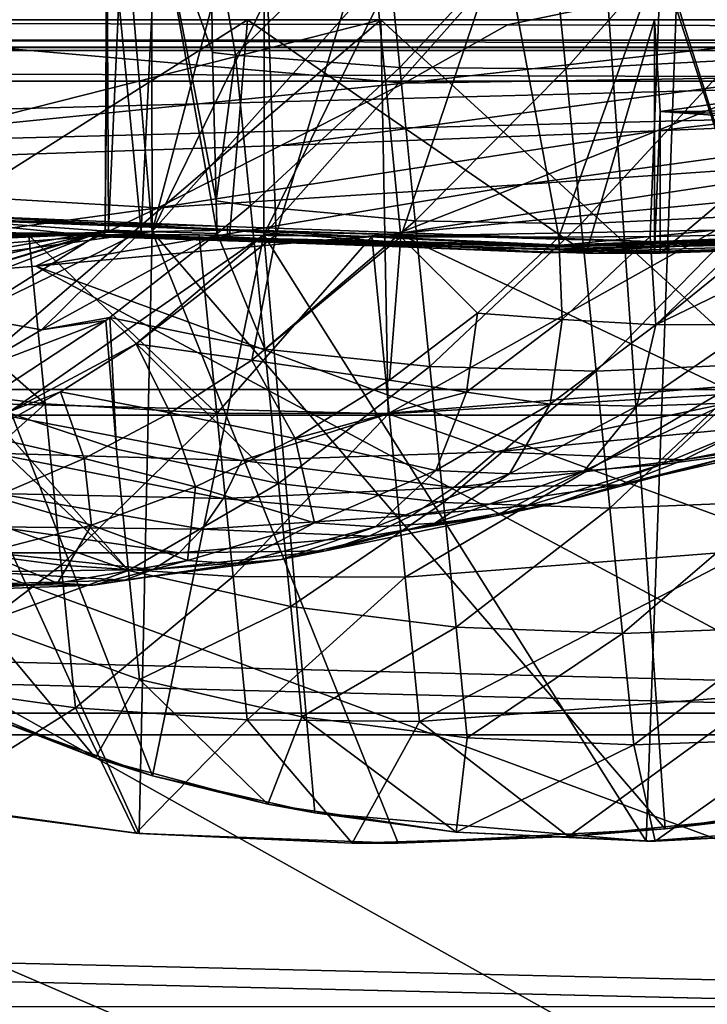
# Model space of a CAD drawing. Header units: metres. Extents: x -1204 to 0, y -809 to 0.
# Tile 107 of 118: x -241 to -183, y -136 to -52. Entities that reach past the tile are written whole.
import ezdxf

# ---------------------------------------------------------------- set-up
doc = ezdxf.new("R2010")
doc.units = ezdxf.units.M

msp = doc.modelspace()

# ---------------------------------------------------------------- linework, layer by layer
at = {"layer": 'Object 2'}
for points in [[(-10, -10, 90), (-602.021179, -625.846375, 90), (-1194.042358, -10, 90)], [(-594.006104, -626.560364, 90), (-602.021179, -625.846375, 90), (-10, -10, 90)], [(-585.781799, -628.854126, 90), (-594.006104, -626.560364, 90), (-10, -10, 90)], [(-577.802734, -632.855408, 90), (-585.781799, -628.854126, 90), (-10, -10, 90)], [(-10, -10, 90), (-570.615173, -638.481506, 90), (-577.802734, -632.855408, 90)], [(-317.021149, -753.244812, 90), (-570.615173, -638.481506, 90), (-10, -10, 90)], [(-10.00001, -794.032166, 90), (-317.021149, -753.244812, 90), (-10, -10, 90)], [(-16.021164, -15.81608, 2063.697266), (-1149.852295, -53.984955, 2063.697266), (-1188.021118, -15.81608, 2063.697266)], [(-54.190041, -53.984955, 2063.697266), (-1149.852295, -53.984955, 2063.697266), (-16.021164, -15.81608, 2063.697266)], [(-20.421591, -15.461353, 163.059708), (-469.693329, -52.230034, 163.059708), (-401.668549, -52.29002, 163.059708)], [(-401.668549, -52.29002, 163.059708), (-333.725525, -52.381508, 163.059708), (-20.421591, -15.461353, 163.059708)], [(-333.725525, -52.381508, 163.059708), (-267.446167, -52.509037, 163.059708), (-20.421591, -15.461353, 163.059708)], [(-20.421591, -15.461353, 163.059708), (-267.446167, -52.509037, 163.059708), (-200.119171, -52.689598, 163.059708)], [(-200.119171, -52.689598, 163.059708), (-165.851547, -52.806744, 163.059708), (-20.421591, -15.461353, 163.059708)], [(-193.144592, -28.609327, 763.338074), (-164.305542, -117.701057, 760.943542), (-172.717377, -26.032595, 763.352478)], [(-185.067749, -30.246122, 1279.58374), (-160.244461, -119.773697, 1277.18689), (-166.230347, -27.956736, 1279.593994)], [(-230.26123, -70.230324, 762.349976), (-186.763275, -120.877617, 760.918762), (-193.144592, -28.609327, 763.338074)], [(-193.144592, -28.609327, 763.338074), (-212.532089, -34.058826, 763.246216), (-230.26123, -70.230324, 762.349976)], [(-186.763275, -120.877617, 760.918762), (-164.305542, -117.701057, 760.943542), (-193.144592, -28.609327, 763.338074)], [(-220.772537, -70.488029, 1278.628784), (-188.366516, -121.920715, 1277.204712), (-185.067749, -30.246122, 1279.58374)], [(-185.067749, -30.246122, 1279.58374), (-203.365799, -35.287971, 1279.500366), (-220.772537, -70.488029, 1278.628784)], [(-188.366516, -121.920715, 1277.204712), (-160.244461, -119.773697, 1277.18689), (-185.067749, -30.246122, 1279.58374)], [(-212.532089, -34.058826, 763.246216), (-221.657578, -37.739269, 763.17395), (-230.26123, -70.230324, 762.349976)], [(-203.365799, -35.287971, 1279.500366), (-220.717728, -42.966534, 1279.345703), (-220.772537, -70.488029, 1278.628784)], [(-230.26123, -70.230324, 762.349976), (-221.657578, -37.739269, 763.17395), (-230.299698, -41.960037, 763.086304)], [(-234.248764, -70.115738, 994.730042), (-234.106812, -41.567787, 888.827332), (-233.952942, -41.584072, 1015.193848)], [(-234.248764, -70.115738, 994.730042), (-233.943115, -70.118805, 878.511047), (-234.106812, -41.567787, 888.827332)], [(-231.177917, -70.216606, 1110.908813), (-234.248764, -70.115738, 994.730042), (-233.952942, -41.584072, 1015.193848)], [(-233.943115, -70.118805, 878.511047), (-232.686691, -41.717052, 825.656799), (-234.106812, -41.567787, 888.827332)], [(-231.177917, -70.216606, 1110.908813), (-233.952942, -41.584072, 1015.193848), (-229.807343, -42.019474, 1141.493774)], [(-233.943115, -70.118805, 878.511047), (-230.26123, -70.230324, 762.349976), (-232.686691, -41.717052, 825.656799)], [(-230.26123, -70.230324, 762.349976), (-230.299698, -41.960037, 763.086304), (-232.686691, -41.717052, 825.656799)], [(-61.019341, -42.277069, 163.059708), (-61.019341, -52.277039, 163.059708), (-1143.019287, -42.277069, 163.059708)], [(-1143.019287, -42.277069, 163.059708), (-61.019341, -52.277039, 163.059708), (-1143.019287, -52.277039, 163.059708)], [(-1143.019287, -42.277069, 2063.059814), (-1143.019287, -52.277039, 2063.059814), (-61.019341, -42.277069, 2063.059814)], [(-1143.019287, -52.277039, 2063.059814), (-61.019341, -52.277039, 2063.059814), (-61.019341, -42.277069, 2063.059814)], [(-224.73317, -70.396637, 1226.949219), (-231.177917, -70.216606, 1110.908813), (-229.807343, -42.019474, 1141.493774)], [(-225.325531, -42.490788, 1218.369751), (-225.127319, -55.031933, 1221.27063), (-229.807343, -42.019474, 1141.493774)], [(-225.127319, -55.031933, 1221.27063), (-224.817749, -67.630089, 1225.740479), (-229.807343, -42.019474, 1141.493774)], [(-229.807343, -42.019474, 1141.493774), (-224.817749, -67.630089, 1225.740479), (-224.73317, -70.396637, 1226.949219)], [(-223.197433, -55.26424, 1220.909668), (-225.325531, -42.490788, 1218.369751), (-210.615326, -42.831387, 1215.723633)], [(-223.197433, -55.26424, 1220.909668), (-225.127319, -55.031933, 1221.27063), (-225.325531, -42.490788, 1218.369751)], [(-196.559311, -42.775139, 1214.223999), (-182.460556, -41.961746, 1213.55603), (-195.188065, -56.410816, 1217.464355)], [(-182.460556, -41.961746, 1213.55603), (-181.081757, -55.672455, 1216.873047), (-195.188065, -56.410816, 1217.464355)], [(-209.261032, -56.298569, 1218.792114), (-223.197433, -55.26424, 1220.909668), (-210.615326, -42.831387, 1215.723633)], [(-219.744217, -70.509094, 1290.770752), (-220.772537, -70.488029, 1278.628784), (-220.717728, -42.966534, 1279.345703)], [(-211.786362, -43.905422, 1373.149658), (-219.744217, -70.509094, 1290.770752), (-220.717728, -42.966534, 1279.345703)], [(-209.261032, -56.298569, 1218.792114), (-210.615326, -42.831387, 1215.723633), (-196.559311, -42.775139, 1214.223999)], [(-195.188065, -56.410816, 1217.464355), (-209.261032, -56.298569, 1218.792114), (-196.559311, -42.775139, 1214.223999)], [(-209.168228, -70.664635, 1396.878906), (-219.744217, -70.509094, 1290.770752), (-211.786362, -43.905422, 1373.149658)], [(-200.554016, -45.086338, 1467.431152), (-209.168228, -70.664635, 1396.878906), (-211.786362, -43.905422, 1373.149658)], [(-195.767563, -70.702171, 1502.667603), (-209.168228, -70.664635, 1396.878906), (-200.554016, -45.086338, 1467.431152)], [(-187.089005, -46.502922, 1561.419678), (-195.767563, -70.702171, 1502.667603), (-200.554016, -45.086338, 1467.431152)], [(-188.01088, -70.639572, 1555.418579), (-195.767563, -70.702171, 1502.667603), (-187.089005, -46.502922, 1561.419678)], [(-179.551773, -70.502205, 1608.061279), (-188.01088, -70.639572, 1555.418579), (-187.089005, -46.502922, 1561.419678)], [(-179.551773, -70.502205, 1608.061279), (-187.089005, -46.502922, 1561.419678), (-171.40094, -48.135128, 1655.062378)], [(-51.719181, -51.514099, 2065.953125), (-1152.32312, -51.514099, 2065.953125), (-54.779949, -54.574863, 2076.827881)], [(-1152.32312, -51.514099, 2065.953125), (-1149.262329, -54.574863, 2076.827881), (-54.779949, -54.574863, 2076.827881)], [(-1143.019287, -52.277039, 2063.059814), (-592.221802, -52.277039, 2035.05957), (-61.019341, -52.277039, 2063.059814)], [(-61.019341, -52.277039, 163.059708), (-606.323853, -52.2771, 178.815674), (-1143.019287, -52.277039, 163.059708)], [(-579.647461, -52.277081, 180.079239), (-606.323853, -52.2771, 178.815674), (-61.019341, -52.277039, 163.059708)], [(-592.221802, -52.277039, 2035.05957), (-530.419067, -52.277027, 2033.819946), (-61.019341, -52.277039, 2063.059814)], [(-553.259033, -52.277065, 183.603622), (-579.647461, -52.277081, 180.079239), (-61.019341, -52.277039, 163.059708)], [(-527.484924, -52.277077, 189.304047), (-553.259033, -52.277065, 183.603622), (-61.019341, -52.277039, 163.059708)], [(-61.019341, -52.277039, 2063.059814), (-530.419067, -52.277027, 2033.819946), (-210.875702, -52.277069, 2039.214233)], [(-530.419067, -52.277027, 2033.819946), (-468.711304, -52.277031, 2030.107056), (-210.875702, -52.277069, 2039.214233)], [(-256.563019, -52.277069, 206.237686), (-527.484924, -52.277077, 189.304047), (-61.019341, -52.277039, 163.059708)], [(-210.875702, -52.277069, 2039.214233), (-468.711304, -52.277031, 2030.107056), (-278.17038, -52.277069, 2029.386353)], [(-267.446167, -52.509037, 163.059708), (-283.072998, -65.092171, 141.089432), (-208.878586, -57.635845, 152.33461)], [(-210.875702, -52.277069, 2039.214233), (-278.17038, -52.277069, 2029.386353), (-267.775208, -66.672073, 2028.636108)], [(-248.685623, -84.685059, 2028.494751), (-210.875702, -52.277069, 2039.214233), (-267.775208, -66.672073, 2028.636108)], [(-200.119171, -52.689598, 163.059708), (-267.446167, -52.509037, 163.059708), (-208.878586, -57.635845, 152.33461)], [(-61.019341, -52.277039, 163.059708), (-222.15715, -52.277069, 203.440186), (-256.563019, -52.277069, 206.237686)], [(-256.563019, -52.277069, 206.237686), (-222.15715, -52.277069, 203.440186), (-250.390213, -70.14772, 205.591843)], [(-222.15715, -52.277069, 203.440186), (-223.718063, -71.016754, 203.528641), (-250.390213, -70.14772, 205.591843)], [(-210.875702, -52.277069, 2039.214233), (-248.685623, -84.685059, 2028.494751), (-210.236877, -85.672096, 2033.360474)], [(-223.718063, -71.016754, 203.528641), (-222.15715, -52.277069, 203.440186), (-193.465149, -72.058563, 202.306137)], [(-187.65834, -52.277069, 202.238358), (-222.15715, -52.277069, 203.440186), (-61.019341, -52.277039, 163.059708)], [(-222.15715, -52.277069, 203.440186), (-187.65834, -52.277069, 202.238358), (-193.465149, -72.058563, 202.306137)], [(-210.875702, -52.277069, 2039.214233), (-143.068665, -52.277069, 2044.445557), (-61.019341, -52.277039, 2063.059814)], [(-143.068665, -52.277069, 2044.445557), (-210.875702, -52.277069, 2039.214233), (-176.46283, -83.742516, 2036.884521)], [(-176.46283, -83.742516, 2036.884521), (-210.875702, -52.277069, 2039.214233), (-210.236877, -85.672096, 2033.360474)], [(-193.465149, -72.058563, 202.306137), (-187.65834, -52.277069, 202.238358), (-187.65834, -72.048843, 202.238358)], [(-131.164246, -52.277069, 204.764084), (-187.65834, -52.277069, 202.238358), (-61.019341, -52.277039, 163.059708)], [(-131.164246, -52.277069, 204.764084), (-187.186584, -60.045624, 202.235367), (-187.65834, -52.277069, 202.238358)], [(-187.186584, -60.045624, 202.235367), (-187.65834, -72.048843, 202.238358), (-187.65834, -52.277069, 202.238358)], [(-160.290649, -61.903255, 202.734772), (-187.186584, -60.045624, 202.235367), (-131.164246, -52.277069, 204.764084)], [(-200.119171, -52.689598, 163.059708), (-208.878586, -57.635845, 152.33461), (-165.851547, -52.806744, 163.059708)], [(-208.878586, -57.635845, 152.33461), (-176.124359, -57.126846, 152.187149), (-165.851547, -52.806744, 163.059708)], [(-1146.364624, -57.472641, 2076.088623), (-1149.852295, -53.984955, 2063.697266), (-57.677727, -57.472641, 2076.088623)], [(-1149.852295, -53.984955, 2063.697266), (-54.190041, -53.984955, 2063.697266), (-57.677727, -57.472641, 2076.088623)], [(-54.779949, -54.574863, 2076.827881), (-1149.262329, -54.574863, 2076.827881), (-1148.975098, -54.857471, 2077.832031)], [(-1148.975098, -54.857471, 2077.832031), (-55.067207, -54.857471, 2077.832031), (-54.779949, -54.574863, 2076.827881)], [(-1141.604492, -83.627754, 2097.01001), (-55.067207, -54.857471, 2077.832031), (-1148.975098, -54.857471, 2077.832031)], [(-62.437889, -83.627754, 2097.01001), (-55.067207, -54.857471, 2077.832031), (-1141.604492, -83.627754, 2097.01001)], [(-224.817749, -67.630089, 1225.740479), (-225.127319, -55.031933, 1221.27063), (-223.197433, -55.26424, 1220.909668)], [(-221.912445, -68.042145, 1225.269531), (-224.817749, -67.630089, 1225.740479), (-223.197433, -55.26424, 1220.909668)], [(-221.912445, -68.042145, 1225.269531), (-223.197433, -55.26424, 1220.909668), (-209.261032, -56.298569, 1218.792114)], [(-195.188065, -56.410816, 1217.464355), (-181.081757, -55.672455, 1216.873047), (-193.864731, -69.569969, 1222.319702)], [(-181.081757, -55.672455, 1216.873047), (-179.751846, -68.897049, 1221.813477), (-193.864731, -69.569969, 1222.319702)], [(-207.952484, -69.310791, 1223.456543), (-221.912445, -68.042145, 1225.269531), (-209.261032, -56.298569, 1218.792114)], [(-207.952484, -69.310791, 1223.456543), (-209.261032, -56.298569, 1218.792114), (-195.188065, -56.410816, 1217.464355)], [(-193.864731, -69.569969, 1222.319702), (-207.952484, -69.310791, 1223.456543), (-195.188065, -56.410816, 1217.464355)], [(-143.372101, -56.569725, 152.015396), (-176.124359, -57.126846, 152.187149), (-187.471436, -61.680683, 140.713791)], [(-155.618546, -60.33168, 140.541092), (-143.372101, -56.569725, 152.015396), (-187.471436, -61.680683, 140.713791)], [(-1146.364624, -57.472641, 2076.088623), (-57.677727, -57.472641, 2076.088623), (-1139.281494, -85.806732, 2094.976074)], [(-57.677727, -57.472641, 2076.088623), (-64.760849, -85.806732, 2094.976074), (-1139.281494, -85.806732, 2094.976074)], [(-176.124359, -57.126846, 152.187149), (-219.33197, -62.921482, 140.86116), (-187.471436, -61.680683, 140.713791)], [(-208.878586, -57.635845, 152.33461), (-219.33197, -62.921482, 140.86116), (-176.124359, -57.126846, 152.187149)], [(-208.878586, -57.635845, 152.33461), (-283.072998, -65.092171, 141.089432), (-219.33197, -62.921482, 140.86116)], [(-187.186584, -60.045624, 202.235367), (-187.186584, -72.045097, 202.235367), (-187.65834, -72.048843, 202.238358)], [(-163.203461, -71.26725, 256.404907), (-187.186584, -72.045097, 202.235367), (-172.798721, -59.920059, 233.856369)], [(-172.798721, -59.920059, 233.856369), (-187.186584, -72.045097, 202.235367), (-187.186584, -60.045624, 202.235367)], [(-172.798721, -59.920059, 233.856369), (-187.186584, -60.045624, 202.235367), (-143.740799, -61.484669, 252.173111)], [(-143.740799, -61.484669, 252.173111), (-187.186584, -60.045624, 202.235367), (-160.290649, -61.903255, 202.734772)], [(-187.471436, -61.680683, 140.713791), (-198.813522, -66.23291, 129.234833), (-155.618546, -60.33168, 140.541092)], [(-198.813522, -66.23291, 129.234833), (-167.859604, -64.090828, 129.060028), (-155.618546, -60.33168, 140.541092)], [(-219.33197, -62.921482, 140.86116), (-229.780869, -68.206291, 129.383224), (-187.471436, -61.680683, 140.713791)], [(-229.780869, -68.206291, 129.383224), (-198.813522, -66.23291, 129.234833), (-187.471436, -61.680683, 140.713791)], [(-283.072998, -65.092171, 141.089432), (-229.780869, -68.206291, 129.383224), (-219.33197, -62.921482, 140.86116)], [(-198.813522, -66.23291, 129.234833), (-209.42363, -70.397537, 118.794266), (-167.859604, -64.090828, 129.060028)], [(-209.42363, -70.397537, 118.794266), (-178.64003, -67.420189, 118.846237), (-167.859604, -64.090828, 129.060028)], [(-283.072998, -65.092171, 141.089432), (-300.968048, -77.99707, 118.661613), (-229.780869, -68.206291, 129.383224)], [(-229.780869, -68.206291, 129.383224), (-240.123306, -73.158218, 118.746078), (-198.813522, -66.23291, 129.234833)], [(-240.123306, -73.158218, 118.746078), (-209.42363, -70.397537, 118.794266), (-198.813522, -66.23291, 129.234833)], [(-224.73317, -70.396637, 1226.949219), (-224.817749, -67.630089, 1225.740479), (-221.912445, -68.042145, 1225.269531)], [(-178.64003, -67.420189, 118.846237), (-209.42363, -70.397537, 118.794266), (-78.372498, -132.380936, 117.712341)], [(-300.968048, -77.99707, 118.661613), (-240.123306, -73.158218, 118.746078), (-229.780869, -68.206291, 129.383224)], [(-220.688736, -80.210655, 1231.131592), (-224.73317, -70.396637, 1226.949219), (-221.912445, -68.042145, 1225.269531)], [(-220.688736, -80.210655, 1231.131592), (-221.912445, -68.042145, 1225.269531), (-207.952484, -69.310791, 1223.456543)], [(-237.463623, -70.354691, 664.56189), (-262.123352, -70.332756, 664.562439), (-250.369675, -69.0886, 564.737549)], [(-250.369675, -69.029884, 364.343201), (-223.855698, -70.058678, 364.34436), (-250.369675, -68.711884, 464.54068)], [(-223.855698, -70.058678, 364.34436), (-223.855698, -69.788551, 464.540619), (-250.369675, -68.711884, 464.54068)], [(-250.369675, -68.711884, 464.54068), (-223.855698, -69.788551, 464.540619), (-250.369675, -69.0886, 564.737549)], [(-223.855698, -70.058678, 364.34436), (-250.369675, -69.029884, 364.343201), (-223.855698, -70.918816, 264.160309)], [(-223.855698, -70.918816, 264.160309), (-250.369675, -69.029884, 364.343201), (-250.369675, -70.04245, 264.160095)], [(-223.855698, -70.108559, 564.736389), (-237.463623, -70.354691, 664.56189), (-250.369675, -69.0886, 564.737549)], [(-223.855698, -69.788551, 464.540619), (-223.855698, -70.108559, 564.736389), (-250.369675, -69.0886, 564.737549)], [(-206.70903, -81.675758, 1229.64917), (-220.688736, -80.210655, 1231.131592), (-207.952484, -69.310791, 1223.456543)], [(-206.70903, -81.675758, 1229.64917), (-207.952484, -69.310791, 1223.456543), (-193.864731, -69.569969, 1222.319702)], [(-193.864731, -69.569969, 1222.319702), (-179.751846, -68.897049, 1221.813477), (-192.608887, -82.058136, 1228.719482)], [(-179.751846, -68.897049, 1221.813477), (-178.490494, -81.440071, 1228.305542), (-192.608887, -82.058136, 1228.719482)], [(-230.26123, -70.230324, 762.349976), (-233.943115, -70.118805, 878.511047), (-253.563034, -73.432732, 814.112305)], [(-253.563034, -73.432732, 814.112305), (-233.943115, -70.118805, 878.511047), (-252.939392, -74.575821, 867.177368)], [(-233.943115, -70.118805, 878.511047), (-251.84726, -75.500259, 920.247742), (-252.939392, -74.575821, 867.177368)], [(-233.943115, -70.118805, 878.511047), (-234.248764, -70.115738, 994.730042), (-251.84726, -75.500259, 920.247742)], [(-234.248764, -70.115738, 994.730042), (-250.296158, -76.229965, 973.29071), (-251.84726, -75.500259, 920.247742)], [(-250.390213, -70.14772, 205.591843), (-223.855698, -71.00824, 256.404907), (-250.369675, -70.14772, 256.404907)], [(-250.390213, -70.14772, 205.591843), (-223.718063, -71.016754, 203.528641), (-223.855698, -71.00824, 256.404907)], [(-250.369675, -70.14772, 256.404907), (-223.855698, -71.00824, 256.404907), (-250.369675, -70.04245, 264.160095)], [(-250.369675, -70.04245, 264.160095), (-223.855698, -71.00824, 256.404907), (-223.855698, -70.918816, 264.160309)], [(-250.296158, -76.229965, 973.29071), (-234.248764, -70.115738, 994.730042), (-245.848083, -77.436874, 1079.070068)], [(-234.248764, -70.115738, 994.730042), (-231.177917, -70.216606, 1110.908813), (-245.848083, -77.436874, 1079.070068)], [(-196.666992, -72.039574, 664.517761), (-237.463623, -70.354691, 664.56189), (-223.855698, -70.108559, 564.736389)], [(-223.855698, -70.058678, 364.34436), (-186.447815, -71.123558, 464.540558), (-223.855698, -69.788551, 464.540619)], [(-186.447815, -71.123558, 464.540558), (-223.855698, -70.108559, 564.736389), (-223.855698, -69.788551, 464.540619)], [(-186.447815, -71.123558, 464.540558), (-223.855698, -70.058678, 364.34436), (-186.447815, -71.97126, 264.160614)], [(-186.447815, -71.97126, 264.160614), (-223.855698, -70.058678, 364.34436), (-223.855698, -70.918816, 264.160309)], [(-186.447815, -71.123558, 464.540558), (-196.666992, -72.039574, 664.517761), (-223.855698, -70.108559, 564.736389)], [(-211.6362, -70.633125, 706.385925), (-182.470291, -70.101601, 706.866089), (-210.168411, -85.626221, 714.503357)], [(-182.470291, -70.101601, 706.866089), (-211.6362, -70.633125, 706.385925), (-195.585052, -71.375412, 683.543518)], [(-210.168411, -85.626221, 714.503357), (-182.470291, -70.101601, 706.866089), (-181.05304, -83.322212, 714.227722)], [(-192.608887, -82.058136, 1228.719482), (-206.70903, -81.675758, 1229.64917), (-193.864731, -69.569969, 1222.319702)], [(-155.860367, -70.801498, 664.550293), (-196.666992, -72.039574, 664.517761), (-149.067657, -69.657883, 464.540466)], [(-196.666992, -72.039574, 664.517761), (-186.447815, -71.123558, 464.540558), (-149.067657, -69.657883, 464.540466)], [(-155.522751, -70.306091, 674.062012), (-155.355576, -70.059265, 678.817993), (-195.848679, -71.536713, 678.786621)], [(-195.848679, -71.536713, 678.786621), (-155.355576, -70.059265, 678.817993), (-195.714035, -71.454117, 681.164917)], [(-155.355576, -70.059265, 678.817993), (-155.272766, -69.936386, 681.196045), (-195.714035, -71.454117, 681.164917)], [(-195.714035, -71.454117, 681.164917), (-155.272766, -69.936386, 681.196045), (-195.647552, -71.413391, 682.354126)], [(-155.272766, -69.936386, 681.196045), (-155.231903, -69.875336, 682.385132), (-195.647552, -71.413391, 682.354126)], [(-195.647552, -71.413391, 682.354126), (-155.231903, -69.875336, 682.385132), (-195.614883, -71.393433, 682.948792)], [(-155.231903, -69.875336, 682.385132), (-155.211868, -69.845078, 682.979675), (-195.614883, -71.393433, 682.948792)], [(-195.614883, -71.393433, 682.948792), (-155.211868, -69.845078, 682.979675), (-195.598969, -71.383743, 683.246094)], [(-155.211868, -69.845078, 682.979675), (-155.202118, -69.830132, 683.276978), (-195.598969, -71.383743, 683.246094)], [(-195.598969, -71.383743, 683.246094), (-155.202118, -69.830132, 683.276978), (-195.591293, -71.379097, 683.394836)], [(-155.197449, -69.8228, 683.425659), (-195.585052, -71.375412, 683.543518), (-195.591293, -71.379097, 683.394836)], [(-155.202118, -69.830132, 683.276978), (-155.197449, -69.8228, 683.425659), (-195.591293, -71.379097, 683.394836)], [(-155.19371, -69.816109, 683.574341), (-195.585052, -71.375412, 683.543518), (-155.197449, -69.8228, 683.425659)], [(-155.19371, -69.816109, 683.574341), (-182.470291, -70.101601, 706.866089), (-195.585052, -71.375412, 683.543518)], [(-149.067657, -69.657883, 464.540466), (-186.447815, -71.123558, 464.540558), (-145.741074, -69.746788, 301.147858)], [(-186.447815, -71.97126, 264.160614), (-163.203461, -71.26725, 256.404907), (-145.741074, -69.746788, 301.147858)], [(-145.741074, -69.746788, 301.147858), (-186.447815, -71.123558, 464.540558), (-186.447815, -71.97126, 264.160614)], [(-285.211304, -72.45475, 678.783386), (-261.2435, -70.578888, 674.066467), (-236.339081, -70.440811, 678.820374)], [(-285.211304, -72.45475, 678.783386), (-236.339081, -70.440811, 678.820374), (-284.959351, -72.56263, 681.160339)], [(-284.959351, -72.56263, 681.160339), (-236.339081, -70.440811, 678.820374), (-236.153702, -70.456757, 681.197021)], [(-284.834808, -72.617561, 682.348877), (-284.959351, -72.56263, 681.160339), (-236.153702, -70.456757, 681.197021)], [(-284.834808, -72.617561, 682.348877), (-236.153702, -70.456757, 681.197021), (-236.062119, -70.465492, 682.385376)], [(-284.773529, -72.645729, 682.943237), (-284.834808, -72.617561, 682.348877), (-236.062119, -70.465492, 682.385376)], [(-284.773529, -72.645729, 682.943237), (-236.062119, -70.465492, 682.385376), (-236.017105, -70.470398, 682.979675)], [(-284.743622, -72.660309, 683.240479), (-284.773529, -72.645729, 682.943237), (-236.017105, -70.470398, 682.979675)], [(-284.743622, -72.660309, 683.240479), (-236.017105, -70.470398, 682.979675), (-235.995148, -70.473236, 683.276855)], [(-284.729156, -72.667953, 683.38916), (-284.743622, -72.660309, 683.240479), (-235.995148, -70.473236, 683.276855)], [(-284.729156, -72.667953, 683.38916), (-235.995148, -70.473236, 683.276855), (-235.984558, -70.474922, 683.425415)], [(-260.378906, -70.836922, 683.571777), (-284.729156, -72.667953, 683.38916), (-235.984558, -70.474922, 683.425415)], [(-262.123352, -70.332756, 664.562439), (-237.463623, -70.354691, 664.56189), (-261.683929, -70.45549, 669.314392)], [(-237.463623, -70.354691, 664.56189), (-237.088516, -70.382545, 669.314636), (-261.683929, -70.45549, 669.314392)], [(-261.683929, -70.45549, 669.314392), (-237.088516, -70.382545, 669.314636), (-261.2435, -70.578888, 674.066467)], [(-237.088516, -70.382545, 669.314636), (-236.712921, -70.411072, 674.067444), (-261.2435, -70.578888, 674.066467)], [(-261.2435, -70.578888, 674.066467), (-236.712921, -70.411072, 674.067444), (-236.339081, -70.440811, 678.820374)], [(-235.984558, -70.474922, 683.425415), (-235.975861, -70.47789, 683.574036), (-260.378906, -70.836922, 683.571777)], [(-235.975861, -70.47789, 683.574036), (-240.700684, -70.562172, 708.823303), (-260.378906, -70.836922, 683.571777)], [(-260.378906, -70.836922, 683.571777), (-240.700684, -70.562172, 708.823303), (-254.862625, -71.172005, 711.637573)], [(-254.862625, -71.172005, 711.637573), (-240.700684, -70.562172, 708.823303), (-239.310577, -84.834229, 716.245911)], [(-253.710861, -72.084984, 762.362244), (-230.26123, -70.230324, 762.349976), (-253.563034, -73.432732, 814.112305)], [(-253.710861, -72.084984, 762.362244), (-231.354294, -121.278793, 761.023438), (-230.26123, -70.230324, 762.349976)], [(-245.848083, -77.436874, 1079.070068), (-231.177917, -70.216606, 1110.908813), (-239.623795, -78.559494, 1184.903076)], [(-242.26416, -85.4701, 1278.2948), (-230.215027, -116.374176, 1277.458618), (-220.772537, -70.488029, 1278.628784)], [(-242.26416, -85.4701, 1278.2948), (-220.772537, -70.488029, 1278.628784), (-231.609344, -79.751343, 1290.754761)], [(-226.268372, -70.488884, 707.142151), (-240.700684, -70.562172, 708.823303), (-235.975861, -70.47789, 683.574036)], [(-240.700684, -70.562172, 708.823303), (-226.268372, -70.488884, 707.142151), (-224.762268, -85.643173, 715.180176)], [(-240.700684, -70.562172, 708.823303), (-224.762268, -85.643173, 715.180176), (-239.310577, -84.834229, 716.245911)], [(-209.42363, -70.397537, 118.794266), (-240.123306, -73.158218, 118.746078), (-78.372498, -132.380936, 117.712341)], [(-231.177917, -70.216606, 1110.908813), (-224.73317, -70.396637, 1226.949219), (-239.623795, -78.559494, 1184.903076)], [(-239.623795, -78.559494, 1184.903076), (-224.73317, -70.396637, 1226.949219), (-233.82579, -77.506737, 1233.038452)], [(-237.088516, -70.382545, 669.314636), (-237.463623, -70.354691, 664.56189), (-196.666992, -72.039574, 664.517761)], [(-236.712921, -70.411072, 674.067444), (-237.088516, -70.382545, 669.314636), (-196.12027, -71.703522, 674.030273)], [(-196.12027, -71.703522, 674.030273), (-237.088516, -70.382545, 669.314636), (-196.666992, -72.039574, 664.517761)], [(-236.339081, -70.440811, 678.820374), (-236.712921, -70.411072, 674.067444), (-196.12027, -71.703522, 674.030273)], [(-236.153702, -70.456757, 681.197021), (-236.339081, -70.440811, 678.820374), (-195.848679, -71.536713, 678.786621)], [(-236.339081, -70.440811, 678.820374), (-196.12027, -71.703522, 674.030273), (-195.848679, -71.536713, 678.786621)], [(-236.062119, -70.465492, 682.385376), (-236.153702, -70.456757, 681.197021), (-195.714035, -71.454117, 681.164917)], [(-236.153702, -70.456757, 681.197021), (-195.848679, -71.536713, 678.786621), (-195.714035, -71.454117, 681.164917)], [(-236.017105, -70.470398, 682.979675), (-236.062119, -70.465492, 682.385376), (-195.647552, -71.413391, 682.354126)], [(-236.062119, -70.465492, 682.385376), (-195.714035, -71.454117, 681.164917), (-195.647552, -71.413391, 682.354126)], [(-235.995148, -70.473236, 683.276855), (-236.017105, -70.470398, 682.979675), (-195.614883, -71.393433, 682.948792)], [(-236.017105, -70.470398, 682.979675), (-195.647552, -71.413391, 682.354126), (-195.614883, -71.393433, 682.948792)], [(-235.984558, -70.474922, 683.425415), (-235.995148, -70.473236, 683.276855), (-195.598969, -71.383743, 683.246094)], [(-235.995148, -70.473236, 683.276855), (-195.614883, -71.393433, 682.948792), (-195.598969, -71.383743, 683.246094)], [(-195.591293, -71.379097, 683.394836), (-215.786438, -71.109047, 683.554382), (-235.984558, -70.474922, 683.425415)], [(-215.786438, -71.109047, 683.554382), (-235.975861, -70.47789, 683.574036), (-235.984558, -70.474922, 683.425415)], [(-195.591293, -71.379097, 683.394836), (-235.984558, -70.474922, 683.425415), (-195.598969, -71.383743, 683.246094)], [(-215.786438, -71.109047, 683.554382), (-226.268372, -70.488884, 707.142151), (-235.975861, -70.47789, 683.574036)], [(-233.82579, -77.506737, 1233.038452), (-224.73317, -70.396637, 1226.949219), (-220.688736, -80.210655, 1231.131592)], [(-231.609344, -79.751343, 1290.754761), (-220.772537, -70.488029, 1278.628784), (-219.744217, -70.509094, 1290.770752)], [(-231.609344, -79.751343, 1290.754761), (-219.744217, -70.509094, 1290.770752), (-221.78627, -81.139977, 1396.589722)], [(-231.354294, -121.278793, 761.023438), (-209.398712, -122.085617, 760.94574), (-230.26123, -70.230324, 762.349976)], [(-230.26123, -70.230324, 762.349976), (-209.398712, -122.085617, 760.94574), (-186.763275, -120.877617, 760.918762)], [(-230.215027, -116.374176, 1277.458618), (-216.465408, -119.536018, 1277.340332), (-220.772537, -70.488029, 1278.628784)], [(-226.268372, -70.488884, 707.142151), (-211.6362, -70.633125, 706.385925), (-224.762268, -85.643173, 715.180176)], [(-211.6362, -70.633125, 706.385925), (-226.268372, -70.488884, 707.142151), (-215.786438, -71.109047, 683.554382)], [(-224.762268, -85.643173, 715.180176), (-211.6362, -70.633125, 706.385925), (-210.168411, -85.626221, 714.503357)], [(-223.855698, -71.00824, 256.404907), (-186.447815, -72.038322, 256.404907), (-223.855698, -70.918816, 264.160309)], [(-223.855698, -70.918816, 264.160309), (-186.447815, -72.038322, 256.404907), (-186.447815, -71.97126, 264.160614)], [(-219.744217, -70.509094, 1290.770752), (-209.168228, -70.664635, 1396.878906), (-221.78627, -81.139977, 1396.589722)], [(-221.78627, -81.139977, 1396.589722), (-209.168228, -70.664635, 1396.878906), (-210.130814, -82.839462, 1502.37146)], [(-220.772537, -70.488029, 1278.628784), (-216.465408, -119.536018, 1277.340332), (-188.366516, -121.920715, 1277.204712)], [(-195.585052, -71.375412, 683.543518), (-211.6362, -70.633125, 706.385925), (-215.786438, -71.109047, 683.554382)], [(-209.168228, -70.664635, 1396.878906), (-202.663315, -77.135124, 1502.357544), (-210.130814, -82.839462, 1502.37146)], [(-209.168228, -70.664635, 1396.878906), (-195.767563, -70.702171, 1502.667603), (-202.663315, -77.135124, 1502.357544)], [(-195.767563, -70.702171, 1502.667603), (-195.473221, -77.677116, 1555.223633), (-202.663315, -77.135124, 1502.357544)], [(-196.666992, -72.039574, 664.517761), (-155.860367, -70.801498, 664.550293), (-196.12027, -71.703522, 674.030273)], [(-155.860367, -70.801498, 664.550293), (-155.522751, -70.306091, 674.062012), (-196.12027, -71.703522, 674.030273)], [(-196.12027, -71.703522, 674.030273), (-155.522751, -70.306091, 674.062012), (-195.848679, -71.536713, 678.786621)], [(-195.767563, -70.702171, 1502.667603), (-188.01088, -70.639572, 1555.418579), (-195.473221, -77.677116, 1555.223633)], [(-188.01088, -70.639572, 1555.418579), (-187.530289, -78.121201, 1608.061401), (-195.473221, -77.677116, 1555.223633)], [(-188.01088, -70.639572, 1555.418579), (-179.551773, -70.502205, 1608.061279), (-187.530289, -78.121201, 1608.061401)], [(-178.075516, -70.475227, 1616.831665), (-171.364548, -70.301308, 1655.198608), (-187.530289, -78.121201, 1608.061401)], [(-187.530289, -78.121201, 1608.061401), (-171.364548, -70.301308, 1655.198608), (-179.067734, -78.107597, 1662.707764)], [(-179.551773, -70.502205, 1608.061279), (-178.075516, -70.475227, 1616.831665), (-187.530289, -78.121201, 1608.061401)], [(-254.862625, -71.172005, 711.637573), (-239.310577, -84.834229, 716.245911), (-253.738297, -83.096649, 717.745605)], [(-223.718063, -71.016754, 203.528641), (-186.447815, -72.038322, 256.404907), (-223.855698, -71.00824, 256.404907)], [(-223.718063, -71.016754, 203.528641), (-193.465149, -72.058563, 202.306137), (-186.447815, -72.038322, 256.404907)], [(-195.585052, -71.375412, 683.543518), (-215.786438, -71.109047, 683.554382), (-195.591293, -71.379097, 683.394836)], [(-193.465149, -72.058563, 202.306137), (-163.203461, -71.26725, 256.404907), (-186.447815, -72.038322, 256.404907)], [(-187.186584, -72.045097, 202.235367), (-163.203461, -71.26725, 256.404907), (-193.465149, -72.058563, 202.306137)], [(-186.447815, -72.038322, 256.404907), (-163.203461, -71.26725, 256.404907), (-186.447815, -71.97126, 264.160614)], [(-253.710861, -72.084984, 762.362244), (-251.758255, -118.492004, 761.148682), (-231.354294, -121.278793, 761.023438)], [(-187.65834, -72.048843, 202.238358), (-187.186584, -72.045097, 202.235367), (-193.465149, -72.058563, 202.306137)], [(-240.123306, -73.158218, 118.746078), (-300.968048, -77.99707, 118.661613), (-75.01664, -161.387802, 117.206024)], [(-78.372498, -132.380936, 117.712341), (-240.123306, -73.158218, 118.746078), (-75.01664, -161.387802, 117.206024)], [(-239.623795, -78.559494, 1184.903076), (-246.045151, -82.294876, 1184.893921), (-245.848083, -77.436874, 1079.070068)], [(-233.82579, -77.506737, 1233.038452), (-234.181702, -77.763115, 1233.295044), (-239.623795, -78.559494, 1184.903076)], [(-233.286179, -88.68718, 1240.01416), (-234.181702, -77.763115, 1233.295044), (-233.82579, -77.506737, 1233.038452)], [(-219.543839, -91.59565, 1238.412109), (-233.286179, -88.68718, 1240.01416), (-233.82579, -77.506737, 1233.038452)], [(-219.543839, -91.59565, 1238.412109), (-233.82579, -77.506737, 1233.038452), (-220.688736, -80.210655, 1231.131592)], [(-210.130814, -82.839462, 1502.37146), (-202.663315, -77.135124, 1502.357544), (-203.606476, -83.834213, 1555.230469)], [(-202.663315, -77.135124, 1502.357544), (-195.473221, -77.677116, 1555.223633), (-203.606476, -83.834213, 1555.230469)], [(-300.968048, -77.99707, 118.661613), (-360.52652, -81.898285, 118.593521), (-70.629105, -206.836044, 116.412727)], [(-75.01664, -161.387802, 117.206024), (-300.968048, -77.99707, 118.661613), (-70.629105, -206.836044, 116.412727)], [(-234.181702, -77.763115, 1233.295044), (-246.045151, -82.294876, 1184.893921), (-239.623795, -78.559494, 1184.903076)], [(-234.181702, -77.763115, 1233.295044), (-244.872894, -84.769485, 1241.751099), (-246.045151, -82.294876, 1184.893921)], [(-244.872894, -84.769485, 1241.751099), (-234.181702, -77.763115, 1233.295044), (-233.286179, -88.68718, 1240.01416)], [(-203.606476, -83.834213, 1555.230469), (-195.473221, -77.677116, 1555.223633), (-196.499924, -84.864853, 1608.061035)], [(-195.473221, -77.677116, 1555.223633), (-187.530289, -78.121201, 1608.061401), (-196.499924, -84.864853, 1608.061035)], [(-196.499924, -84.864853, 1608.061035), (-187.530289, -78.121201, 1608.061401), (-189.151459, -85.031517, 1662.432129)], [(-187.530289, -78.121201, 1608.061401), (-179.067734, -78.107597, 1662.707764), (-189.151459, -85.031517, 1662.432129)], [(-189.151459, -85.031517, 1662.432129), (-179.067734, -78.107597, 1662.707764), (-181.523712, -84.781982, 1716.748657)], [(-238.021851, -83.821724, 1290.776978), (-242.26416, -85.4701, 1278.2948), (-231.609344, -79.751343, 1290.754761)], [(-238.021851, -83.821724, 1290.776978), (-231.609344, -79.751343, 1290.754761), (-228.723541, -85.589119, 1396.618408)], [(-231.609344, -79.751343, 1290.754761), (-221.78627, -81.139977, 1396.589722), (-228.723541, -85.589119, 1396.618408)], [(-219.543839, -91.59565, 1238.412109), (-220.688736, -80.210655, 1231.131592), (-206.70903, -81.675758, 1229.64917)], [(-228.723541, -85.589119, 1396.618408), (-221.78627, -81.139977, 1396.589722), (-218.131989, -87.767395, 1502.389771)], [(-218.131989, -87.767395, 1502.389771), (-221.78627, -81.139977, 1396.589722), (-210.130814, -82.839462, 1502.37146)], [(-205.548447, -93.216545, 1237.281372), (-219.543839, -91.59565, 1238.412109), (-206.70903, -81.675758, 1229.64917)], [(-205.548447, -93.216545, 1237.281372), (-206.70903, -81.675758, 1229.64917), (-192.608887, -82.058136, 1228.719482)], [(-192.608887, -82.058136, 1228.719482), (-178.490494, -81.440071, 1228.305542), (-191.438492, -93.696625, 1236.572266)], [(-178.490494, -81.440071, 1228.305542), (-177.31572, -93.122063, 1236.25647), (-191.438492, -93.696625, 1236.572266)], [(-360.52652, -81.898285, 118.593521), (-421.769043, -85.030029, 118.538857), (-67.645378, -246.592377, 115.718773)], [(-70.629105, -206.836044, 116.412727), (-360.52652, -81.898285, 118.593521), (-67.645378, -246.592377, 115.718773)], [(-191.438492, -93.696625, 1236.572266), (-205.548447, -93.216545, 1237.281372), (-192.608887, -82.058136, 1228.719482)], [(-253.738297, -83.096649, 717.745605), (-239.310577, -84.834229, 716.245911), (-252.39917, -96.605309, 727.129822)], [(-203.606476, -83.834213, 1555.230469), (-218.131989, -87.767395, 1502.389771), (-210.130814, -82.839462, 1502.37146)], [(-210.168411, -85.626221, 714.503357), (-181.05304, -83.322212, 714.227722), (-208.789459, -99.536552, 724.928101)], [(-181.05304, -83.322212, 714.227722), (-179.6707, -97.266685, 724.740906), (-208.789459, -99.536552, 724.928101)], [(-73.308517, -111.084831, 2115.312988), (-1141.604492, -83.627754, 2097.01001), (-1130.733765, -111.084831, 2115.312988)], [(-73.308517, -111.084831, 2115.312988), (-62.437889, -83.627754, 2097.01001), (-1141.604492, -83.627754, 2097.01001)], [(-242.26416, -85.4701, 1278.2948), (-238.021851, -83.821724, 1290.776978), (-244.697678, -87.487213, 1290.802368)], [(-244.697678, -87.487213, 1290.802368), (-238.021851, -83.821724, 1290.776978), (-236.01265, -89.464478, 1396.651733)], [(-238.021851, -83.821724, 1290.776978), (-228.723541, -85.589119, 1396.618408), (-236.01265, -89.464478, 1396.651733)], [(-206.199173, -90.496902, 1608.060791), (-218.131989, -87.767395, 1502.389771), (-203.606476, -83.834213, 1555.230469)], [(-201.119934, -88.916344, 1981.541382), (-176.46283, -83.742516, 2036.884521), (-210.236877, -85.672096, 2033.360474)], [(-196.499924, -84.864853, 1608.061035), (-206.199173, -90.496902, 1608.060791), (-203.606476, -83.834213, 1555.230469)], [(-201.119934, -88.916344, 1981.541382), (-179.627609, -86.848038, 1983.66687), (-176.46283, -83.742516, 2036.884521)], [(-181.523712, -84.781982, 1716.748657), (-173.479156, -84.311974, 1770.990356), (-187.066223, -89.978516, 1770.162598)], [(-187.066223, -89.978516, 1770.162598), (-173.479156, -84.311974, 1770.990356), (-180.253159, -89.070686, 1824.102173)], [(-67.645378, -246.592377, 115.718773), (-421.769043, -85.030029, 118.538857), (-482.169464, -87.233986, 118.500389)], [(-239.310577, -84.834229, 716.245911), (-237.953033, -98.528687, 726.11145), (-252.39917, -96.605309, 727.129822)], [(-243.775116, -89.009903, 1976.499634), (-222.656891, -89.630089, 1979.133179), (-248.685623, -84.685059, 2028.494751)], [(-222.656891, -89.630089, 1979.133179), (-210.236877, -85.672096, 2033.360474), (-248.685623, -84.685059, 2028.494751)], [(-246.314774, -85.616112, 1243.019653), (-244.872894, -84.769485, 1241.751099), (-232.252518, -98.96582, 1248.087646)], [(-244.872894, -84.769485, 1241.751099), (-233.286179, -88.68718, 1240.01416), (-232.252518, -98.96582, 1248.087646)], [(-239.310577, -84.834229, 716.245911), (-224.762268, -85.643173, 715.180176), (-237.953033, -98.528687, 726.11145)], [(-206.199173, -90.496902, 1608.060791), (-196.499924, -84.864853, 1608.061035), (-199.941452, -90.778038, 1662.125244)], [(-196.499924, -84.864853, 1608.061035), (-189.151459, -85.031517, 1662.432129), (-199.941452, -90.778038, 1662.125244)], [(-199.941452, -90.778038, 1662.125244), (-189.151459, -85.031517, 1662.432129), (-193.633057, -90.506165, 1716.168823)], [(-189.151459, -85.031517, 1662.432129), (-181.523712, -84.781982, 1716.748657), (-193.633057, -90.506165, 1716.168823)], [(-193.633057, -90.506165, 1716.168823), (-181.523712, -84.781982, 1716.748657), (-187.066223, -89.978516, 1770.162598)], [(-1128.730103, -112.898163, 2113.035156), (-1139.281494, -85.806732, 2094.976074), (-75.312218, -112.898163, 2113.035156)], [(-1139.281494, -85.806732, 2094.976074), (-64.760849, -85.806732, 2094.976074), (-75.312218, -112.898163, 2113.035156)], [(-232.252518, -98.96582, 1248.087646), (-245.517944, -94.320023, 1249.539429), (-246.314774, -85.616112, 1243.019653)], [(-242.26416, -85.4701, 1278.2948), (-243.487457, -111.604996, 1277.617554), (-230.215027, -116.374176, 1277.458618)], [(-224.762268, -85.643173, 715.180176), (-223.391632, -99.46965, 725.387756), (-237.953033, -98.528687, 726.11145)], [(-236.01265, -89.464478, 1396.651733), (-228.723541, -85.589119, 1396.618408), (-226.583466, -91.875565, 1502.412231)], [(-228.723541, -85.589119, 1396.618408), (-218.131989, -87.767395, 1502.389771), (-226.583466, -91.875565, 1502.412231)], [(-223.391632, -99.46965, 725.387756), (-224.762268, -85.643173, 715.180176), (-210.168411, -85.626221, 714.503357)], [(-208.789459, -99.536552, 724.928101), (-223.391632, -99.46965, 725.387756), (-210.168411, -85.626221, 714.503357)], [(-222.656891, -89.630089, 1979.133179), (-201.119934, -88.916344, 1981.541382), (-210.236877, -85.672096, 2033.360474)], [(-173.189911, -87.712852, 1877.979614), (-165.867569, -85.848251, 1931.785156), (-185.167572, -89.576347, 1930.140625)], [(-185.167572, -89.576347, 1930.140625), (-165.867569, -85.848251, 1931.785156), (-179.627609, -86.848038, 1983.66687)], [(-185.167572, -89.576347, 1930.140625), (-179.627609, -86.848038, 1983.66687), (-201.119934, -88.916344, 1981.541382)], [(-590.164673, -606.131226, 109.443001), (-64.054756, -324.029175, 114.367111), (-482.169464, -87.233986, 118.500389)], [(-64.054756, -324.029175, 114.367111), (-65.505524, -284.940216, 115.049408), (-482.169464, -87.233986, 118.500389)], [(-482.169464, -87.233986, 118.500389), (-65.505524, -284.940216, 115.049408), (-67.645378, -246.592377, 115.718773)], [(-236.01265, -89.464478, 1396.651733), (-243.59259, -92.734589, 1396.689453), (-244.697678, -87.487213, 1290.802368)], [(-226.583466, -91.875565, 1502.412231), (-218.131989, -87.767395, 1502.389771), (-216.493851, -94.940361, 1608.061279)], [(-218.131989, -87.767395, 1502.389771), (-206.199173, -90.496902, 1608.060791), (-216.493851, -94.940361, 1608.061279)], [(-180.253159, -89.070686, 1824.102173), (-173.189911, -87.712852, 1877.979614), (-190.591385, -91.699692, 1876.55188)], [(-190.591385, -91.699692, 1876.55188), (-173.189911, -87.712852, 1877.979614), (-185.167572, -89.576347, 1930.140625)], [(-243.425919, -92.446884, 1923.893799), (-224.228531, -92.871925, 1926.165649), (-243.775116, -89.009903, 1976.499634)], [(-224.228531, -92.871925, 1926.165649), (-222.656891, -89.630089, 1979.133179), (-243.775116, -89.009903, 1976.499634)], [(-232.252518, -98.96582, 1248.087646), (-233.286179, -88.68718, 1240.01416), (-219.543839, -91.59565, 1238.412109)], [(-204.659637, -91.920761, 1928.265381), (-201.119934, -88.916344, 1981.541382), (-222.656891, -89.630089, 1979.133179)], [(-204.659637, -91.920761, 1928.265381), (-185.167572, -89.576347, 1930.140625), (-201.119934, -88.916344, 1981.541382)], [(-187.066223, -89.978516, 1770.162598), (-180.253159, -89.070686, 1824.102173), (-195.910828, -93.263496, 1822.913818)], [(-195.910828, -93.263496, 1822.913818), (-180.253159, -89.070686, 1824.102173), (-190.591385, -91.699692, 1876.55188)], [(-235.40065, -95.125374, 1502.438477), (-243.59259, -92.734589, 1396.689453), (-236.01265, -89.464478, 1396.651733)], [(-226.583466, -91.875565, 1502.412231), (-235.40065, -95.125374, 1502.438477), (-236.01265, -89.464478, 1396.651733)], [(-224.228531, -92.871925, 1926.165649), (-204.659637, -91.920761, 1928.265381), (-222.656891, -89.630089, 1979.133179)], [(-190.591385, -91.699692, 1876.55188), (-185.167572, -89.576347, 1930.140625), (-204.659637, -91.920761, 1928.265381)], [(-193.633057, -90.506165, 1716.168823), (-187.066223, -89.978516, 1770.162598), (-201.137283, -94.321854, 1769.236328)], [(-201.137283, -94.321854, 1769.236328), (-187.066223, -89.978516, 1770.162598), (-195.910828, -93.263496, 1822.913818)], [(-216.493851, -94.940361, 1608.061279), (-206.199173, -90.496902, 1608.060791), (-211.312973, -95.258339, 1661.79126)], [(-206.199173, -90.496902, 1608.060791), (-199.941452, -90.778038, 1662.125244), (-211.312973, -95.258339, 1661.79126)], [(-211.312973, -95.258339, 1661.79126), (-199.941452, -90.778038, 1662.125244), (-206.276001, -94.94252, 1715.527588)], [(-199.941452, -90.778038, 1662.125244), (-193.633057, -90.506165, 1716.168823), (-206.276001, -94.94252, 1715.527588)], [(-206.276001, -94.94252, 1715.527588), (-193.633057, -90.506165, 1716.168823), (-201.137283, -94.321854, 1769.236328)], [(-218.494095, -102.034233, 1247.006836), (-232.252518, -98.96582, 1248.087646), (-219.543839, -91.59565, 1238.412109)], [(-218.494095, -102.034233, 1247.006836), (-219.543839, -91.59565, 1238.412109), (-205.548447, -93.216545, 1237.281372)], [(-195.910828, -93.263496, 1822.913818), (-190.591385, -91.699692, 1876.55188), (-208.236603, -94.292122, 1874.944702)], [(-208.236603, -94.292122, 1874.944702), (-190.591385, -91.699692, 1876.55188), (-204.659637, -91.920761, 1928.265381)], [(-243.44075, -95.261238, 1871.262085), (-225.997025, -95.475433, 1873.166016), (-243.425919, -92.446884, 1923.893799)], [(-225.997025, -95.475433, 1873.166016), (-224.228531, -92.871925, 1926.165649), (-243.425919, -92.446884, 1923.893799)], [(-227.240616, -98.133476, 1608.0625), (-235.40065, -95.125374, 1502.438477), (-226.583466, -91.875565, 1502.412231)], [(-216.493851, -94.940361, 1608.061279), (-227.240616, -98.133476, 1608.0625), (-226.583466, -91.875565, 1502.412231)], [(-208.236603, -94.292122, 1874.944702), (-204.659637, -91.920761, 1928.265381), (-224.228531, -92.871925, 1926.165649)], [(-235.40065, -95.125374, 1502.438477), (-244.497162, -97.482567, 1502.468506), (-243.59259, -92.734589, 1396.689453)], [(-225.997025, -95.475433, 1873.166016), (-208.236603, -94.292122, 1874.944702), (-224.228531, -92.871925, 1926.165649)], [(-204.487366, -103.768021, 1246.243896), (-218.494095, -102.034233, 1247.006836), (-205.548447, -93.216545, 1237.281372)], [(-201.137283, -94.321854, 1769.236328), (-195.910828, -93.263496, 1822.913818), (-211.8638, -96.070198, 1821.592163)], [(-211.8638, -96.070198, 1821.592163), (-195.910828, -93.263496, 1822.913818), (-208.236603, -94.292122, 1874.944702)], [(-204.487366, -103.768021, 1246.243896), (-205.548447, -93.216545, 1237.281372), (-191.438492, -93.696625, 1236.572266)], [(-191.438492, -93.696625, 1236.572266), (-177.31572, -93.122063, 1236.25647), (-190.370285, -104.318893, 1245.765503)], [(-177.31572, -93.122063, 1236.25647), (-176.244339, -103.775856, 1245.55249), (-190.370285, -104.318893, 1245.765503)], [(-244.601624, -103.431969, 1258.063843), (-245.517944, -94.320023, 1249.539429), (-232.252518, -98.96582, 1248.087646)], [(-211.8638, -96.070198, 1821.592163), (-208.236603, -94.292122, 1874.944702), (-225.997025, -95.475433, 1873.166016)], [(-206.276001, -94.94252, 1715.527588), (-201.137283, -94.321854, 1769.236328), (-215.553604, -97.301407, 1768.218018)], [(-215.553604, -97.301407, 1768.218018), (-201.137283, -94.321854, 1769.236328), (-211.8638, -96.070198, 1821.592163)], [(-190.370285, -104.318893, 1245.765503), (-204.487366, -103.768021, 1246.243896), (-191.438492, -93.696625, 1236.572266)], [(-238.285141, -100.036263, 1608.063477), (-244.497162, -97.482567, 1502.468506), (-235.40065, -95.125374, 1502.438477)], [(-227.240616, -98.133476, 1608.0625), (-238.285141, -100.036263, 1608.063477), (-235.40065, -95.125374, 1502.438477)], [(-227.240616, -98.133476, 1608.0625), (-216.493851, -94.940361, 1608.061279), (-223.130066, -98.410263, 1661.43457)], [(-216.493851, -94.940361, 1608.061279), (-211.312973, -95.258339, 1661.79126), (-223.130066, -98.410263, 1661.43457)], [(-211.312973, -95.258339, 1661.79126), (-206.276001, -94.94252, 1715.527588), (-219.312469, -98.043083, 1714.830688)], [(-219.312469, -98.043083, 1714.830688), (-206.276001, -94.94252, 1715.527588), (-215.553604, -97.301407, 1768.218018)], [(-243.827286, -97.469505, 1818.614502), (-227.974136, -97.470558, 1820.146118), (-243.44075, -95.261238, 1871.262085)], [(-227.974136, -97.470558, 1820.146118), (-225.997025, -95.475433, 1873.166016), (-243.44075, -95.261238, 1871.262085)], [(-227.974136, -97.470558, 1820.146118), (-211.8638, -96.070198, 1821.592163), (-225.997025, -95.475433, 1873.166016)], [(-223.130066, -98.410263, 1661.43457), (-211.312973, -95.258339, 1661.79126), (-219.312469, -98.043083, 1714.830688)], [(-252.39917, -96.605309, 727.129822), (-237.953033, -98.528687, 726.11145), (-251.211197, -108.589157, 738.413513)], [(-215.553604, -97.301407, 1768.218018), (-211.8638, -96.070198, 1821.592163), (-227.974136, -97.470558, 1820.146118)], [(-238.285141, -100.036263, 1608.063477), (-249.279663, -100.623222, 1608.062744), (-244.497162, -97.482567, 1502.468506)], [(-244.593002, -99.090347, 1765.96106), (-230.171204, -98.891571, 1767.116089), (-243.827286, -97.469505, 1818.614502)], [(-230.171204, -98.891571, 1767.116089), (-227.974136, -97.470558, 1820.146118), (-243.827286, -97.469505, 1818.614502)], [(-219.312469, -98.043083, 1714.830688), (-215.553604, -97.301407, 1768.218018), (-230.171204, -98.891571, 1767.116089)], [(-230.171204, -98.891571, 1767.116089), (-215.553604, -97.301407, 1768.218018), (-227.974136, -97.470558, 1820.146118)], [(-208.789459, -99.536552, 724.928101), (-179.6707, -97.266685, 724.740906), (-207.57724, -111.764961, 737.300476)], [(-179.6707, -97.266685, 724.740906), (-178.456421, -109.515892, 737.205811), (-207.57724, -111.764961, 737.300476)], [(-237.953033, -98.528687, 726.11145), (-236.753845, -110.625648, 737.898682), (-251.211197, -108.589157, 738.413513)], [(-238.285141, -100.036263, 1608.063477), (-227.240616, -98.133476, 1608.0625), (-235.24234, -100.207565, 1661.058716)], [(-237.953033, -98.528687, 726.11145), (-223.391632, -99.46965, 725.387756), (-236.753845, -110.625648, 737.898682)], [(-227.240616, -98.133476, 1608.0625), (-223.130066, -98.410263, 1661.43457), (-235.24234, -100.207565, 1661.058716)], [(-235.24234, -100.207565, 1661.058716), (-223.130066, -98.410263, 1661.43457), (-232.595139, -99.778778, 1714.084717)], [(-223.130066, -98.410263, 1661.43457), (-219.312469, -98.043083, 1714.830688), (-232.595139, -99.778778, 1714.084717)], [(-232.595139, -99.778778, 1714.084717), (-219.312469, -98.043083, 1714.830688), (-230.171204, -98.891571, 1767.116089)], [(-245.743103, -100.144226, 1713.311157), (-232.595139, -99.778778, 1714.084717), (-244.593002, -99.090347, 1765.96106)], [(-231.32312, -108.207855, 1257.33252), (-244.601624, -103.431969, 1258.063843), (-232.252518, -98.96582, 1248.087646)], [(-232.595139, -99.778778, 1714.084717), (-230.171204, -98.891571, 1767.116089), (-244.593002, -99.090347, 1765.96106)], [(-231.32312, -108.207855, 1257.33252), (-232.252518, -98.96582, 1248.087646), (-218.494095, -102.034233, 1247.006836)], [(-249.279663, -100.623222, 1608.062744), (-238.285141, -100.036263, 1608.063477), (-247.277603, -100.662025, 1660.67334)], [(-238.285141, -100.036263, 1608.063477), (-235.24234, -100.207565, 1661.058716), (-247.277603, -100.662025, 1660.67334)], [(-247.277603, -100.662025, 1660.67334), (-235.24234, -100.207565, 1661.058716), (-245.743103, -100.144226, 1713.311157)], [(-235.24234, -100.207565, 1661.058716), (-232.595139, -99.778778, 1714.084717), (-245.743103, -100.144226, 1713.311157)], [(-223.391632, -99.46965, 725.387756), (-222.184479, -111.647011, 737.532837), (-236.753845, -110.625648, 737.898682)], [(-222.184479, -111.647011, 737.532837), (-223.391632, -99.46965, 725.387756), (-208.789459, -99.536552, 724.928101)], [(-207.57724, -111.764961, 737.300476), (-222.184479, -111.647011, 737.532837), (-208.789459, -99.536552, 724.928101)], [(-217.554947, -111.373123, 1256.788086), (-231.32312, -108.207855, 1257.33252), (-218.494095, -102.034233, 1247.006836)], [(-217.554947, -111.373123, 1256.788086), (-218.494095, -102.034233, 1247.006836), (-204.487366, -103.768021, 1246.243896)], [(-235.067734, -114.857941, 1267.624756), (-247.904907, -109.514252, 1267.624756), (-244.601624, -103.431969, 1258.063843)], [(-235.067734, -114.857941, 1267.624756), (-244.601624, -103.431969, 1258.063843), (-231.32312, -108.207855, 1257.33252)], [(-203.541336, -113.17527, 1256.403809), (-217.554947, -111.373123, 1256.788086), (-204.487366, -103.768021, 1246.243896)], [(-204.487366, -103.768021, 1246.243896), (-190.370285, -104.318893, 1245.765503), (-203.541336, -113.17527, 1256.403809)], [(-190.370285, -104.318893, 1245.765503), (-189.419952, -113.769005, 1256.162842), (-203.541336, -113.17527, 1256.403809)], [(-176.244339, -103.775856, 1245.55249), (-189.419952, -113.769005, 1256.162842), (-190.370285, -104.318893, 1245.765503)], [(-176.244339, -103.775856, 1245.55249), (-175.292084, -113.245064, 1256.055542), (-189.419952, -113.769005, 1256.162842)], [(-220.439789, -118.777458, 1267.624756), (-235.067734, -114.857941, 1267.624756), (-231.32312, -108.207855, 1257.33252)], [(-220.439789, -118.777458, 1267.624756), (-231.32312, -108.207855, 1257.33252), (-217.554947, -111.373123, 1256.788086)], [(-236.753845, -110.625648, 737.898682), (-249.823822, -118.855019, 751.349609), (-251.211197, -108.589157, 738.413513)], [(-243.487457, -111.604996, 1277.617554), (-247.904907, -109.514252, 1267.624756), (-235.067734, -114.857941, 1267.624756)], [(-178.456421, -109.515892, 737.205811), (-194.947693, -121.544044, 751.349487), (-207.57724, -111.764961, 737.300476)], [(-178.456421, -109.515892, 737.205811), (-176.687012, -119.700348, 751.349487), (-194.947693, -121.544044, 751.349487)], [(-231.627274, -121.254982, 751.349548), (-249.823822, -118.855019, 751.349609), (-236.753845, -110.625648, 737.898682)], [(-222.184479, -111.647011, 737.532837), (-231.627274, -121.254982, 751.349548), (-236.753845, -110.625648, 737.898682)], [(-87.453758, -135.955261, 2131.891602), (-1130.733765, -111.084831, 2115.312988), (-1116.588623, -135.955261, 2131.891602)], [(-87.453758, -135.955261, 2131.891602), (-73.308517, -111.084831, 2115.312988), (-1130.733765, -111.084831, 2115.312988)], [(-230.215027, -116.374176, 1277.458618), (-243.487457, -111.604996, 1277.617554), (-235.067734, -114.857941, 1267.624756)], [(-213.293121, -122.090073, 751.349548), (-231.627274, -121.254982, 751.349548), (-222.184479, -111.647011, 737.532837)], [(-207.57724, -111.764961, 737.300476), (-213.293121, -122.090073, 751.349548), (-222.184479, -111.647011, 737.532837)], [(-204.460556, -121.155243, 1267.624756), (-220.439789, -118.777458, 1267.624756), (-217.554947, -111.373123, 1256.788086)], [(-204.460556, -121.155243, 1267.624756), (-217.554947, -111.373123, 1256.788086), (-203.541336, -113.17527, 1256.403809)], [(-194.947693, -121.544044, 751.349487), (-213.293121, -122.090073, 751.349548), (-207.57724, -111.764961, 737.300476)], [(-1114.922241, -137.476181, 2129.418701), (-1128.730103, -112.898163, 2113.035156), (-89.120041, -137.476181, 2129.418701)], [(-1128.730103, -112.898163, 2113.035156), (-75.312218, -112.898163, 2113.035156), (-89.120041, -137.476181, 2129.418701)], [(-189.419952, -113.769005, 1256.162842), (-204.460556, -121.155243, 1267.624756), (-203.541336, -113.17527, 1256.403809)], [(-175.292084, -113.245064, 1256.055542), (-187.610657, -121.919884, 1267.624756), (-189.419952, -113.769005, 1256.162842)], [(-170.38652, -121.048973, 1267.624756), (-187.610657, -121.919884, 1267.624756), (-175.292084, -113.245064, 1256.055542)], [(-187.610657, -121.919884, 1267.624756), (-204.460556, -121.155243, 1267.624756), (-189.419952, -113.769005, 1256.162842)], [(-230.215027, -116.374176, 1277.458618), (-235.067734, -114.857941, 1267.624756), (-220.439789, -118.777458, 1267.624756)], [(-216.465408, -119.536018, 1277.340332), (-230.215027, -116.374176, 1277.458618), (-220.439789, -118.777458, 1267.624756)], [(-186.763275, -120.877617, 760.918762), (-176.687012, -119.700348, 751.349487), (-158.603104, -116.566238, 751.349426)], [(-186.763275, -120.877617, 760.918762), (-158.603104, -116.566238, 751.349426), (-164.305542, -117.701057, 760.943542)], [(-249.823822, -118.855019, 751.349609), (-231.627274, -121.254982, 751.349548), (-251.758255, -118.492004, 761.148682)], [(-251.758255, -118.492004, 761.148682), (-231.627274, -121.254982, 751.349548), (-231.354294, -121.278793, 761.023438)], [(-216.465408, -119.536018, 1277.340332), (-220.439789, -118.777458, 1267.624756), (-204.460556, -121.155243, 1267.624756)], [(-188.366516, -121.920715, 1277.204712), (-216.465408, -119.536018, 1277.340332), (-204.460556, -121.155243, 1267.624756)], [(-194.947693, -121.544044, 751.349487), (-176.687012, -119.700348, 751.349487), (-186.763275, -120.877617, 760.918762)], [(-160.244461, -119.773697, 1277.18689), (-188.366516, -121.920715, 1277.204712), (-170.38652, -121.048973, 1267.624756)], [(-209.398712, -122.085617, 760.94574), (-194.947693, -121.544044, 751.349487), (-186.763275, -120.877617, 760.918762)], [(-170.38652, -121.048973, 1267.624756), (-188.366516, -121.920715, 1277.204712), (-187.610657, -121.919884, 1267.624756)], [(-231.627274, -121.254982, 751.349548), (-213.293121, -122.090073, 751.349548), (-231.354294, -121.278793, 761.023438)], [(-231.354294, -121.278793, 761.023438), (-213.293121, -122.090073, 751.349548), (-209.398712, -122.085617, 760.94574)], [(-213.293121, -122.090073, 751.349548), (-194.947693, -121.544044, 751.349487), (-209.398712, -122.085617, 760.94574)], [(-188.366516, -121.920715, 1277.204712), (-204.460556, -121.155243, 1267.624756), (-187.610657, -121.919884, 1267.624756)]]:
    msp.add_3dface(points, dxfattribs=at)

doc.saveas('drawing.dxf')
